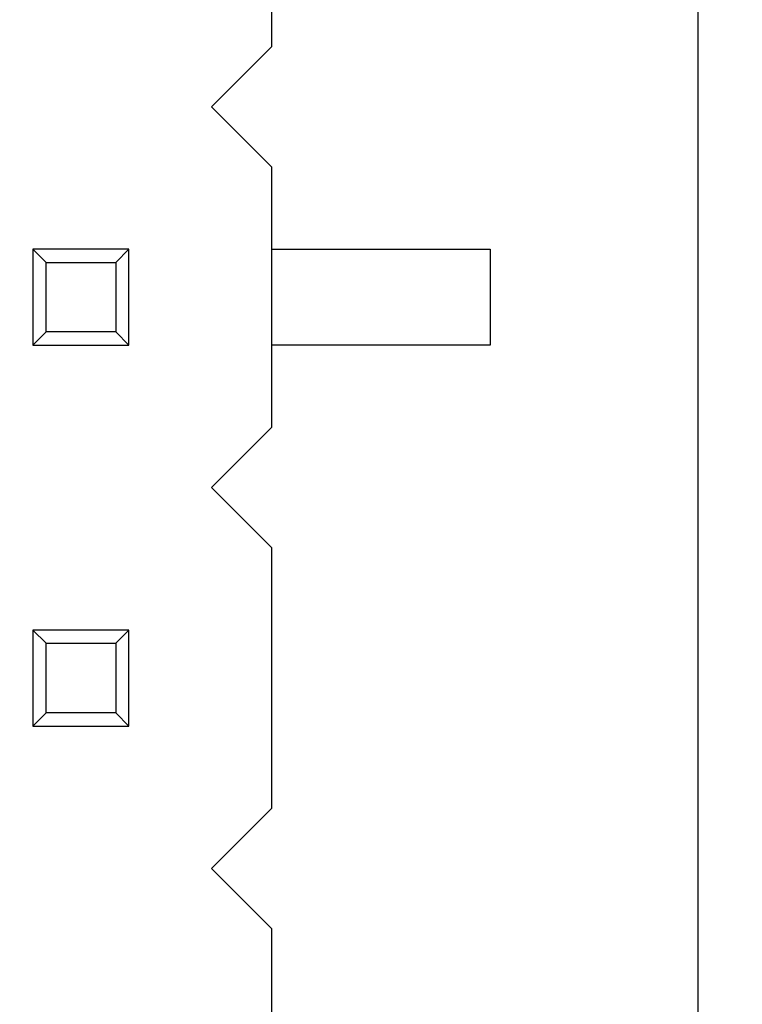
# Model space of a CAD drawing. Header units: inches. Extents: x 26 to 171, y -51 to 59.
# Tile 48 of 50: x 154.94 to 159.76, y 11.56 to 18.13. Entities that reach past the tile are written whole.
import ezdxf

# ---------------------------------------------------------------- set-up
doc = ezdxf.new("R2010")
doc.units = ezdxf.units.IN
doc.header["$LTSCALE"] = 1.21
doc.header["$MEASUREMENT"] = 0
doc.header["$PDMODE"] = 3
doc.header["$PDSIZE"] = 0.3125
doc.layers.get('0').update_dxf_attribs({"linetype": 'CONTINUOUS'})
doc.layers.get('Defpoints').update_dxf_attribs({"linetype": 'CONTINUOUS'})
doc.layers.add('DIM', color=3, linetype='CONTINUOUS')
doc.styles.get("Standard").update_dxf_attribs({"font": 'txt', "width": 0.8})
doc.dimstyles.get("Standard").update_dxf_attribs({"dimtxt": 0.15625, "dimasz": 0.1875, "dimexe": 0.125, "dimexo": 0.0625, "dimgap": 0.09, "dimtad": 0, "dimtih": 1, "dimtoh": 1, "dimzin": 4, "dimdsep": 46, "dimtxsty": 'Standard', "dimblk": '_FILLED', "dimblk1": '_FILLED', "dimblk2": '_FILLED', "dimcen": 0.09, "dimazin": 1, "dimtp": 0.01, "dimtm": 0.01, "dimtfac": 1, "dimtofl": 0, "dimtmove": 0, "dimatfit": 3, "dimldrblk": '_FILLED', "dimfxl": 1, "dimtolj": 1, "dimtzin": 4, "dimarcsym": 0})

# ---------------------------------------------------------------- blocks, each defined once
blk = doc.blocks.new('_FILLED')
at = {"color": 0, "linetype": 'ByBlock'}
blk.add_solid([(0, 0), (-1, 0.1667), (-1, -0.1667)], dxfattribs=at)
blk = doc.blocks.new('*D23')
at = {"layer": 'Defpoints', "color": 0}
for p in [(151.7108, 21.309), (151.7108, -9.191), (163.885, -9.191)]:
    blk.add_point(p, dxfattribs=at)
at = {"layer": 'DIM', "color": 0, "lineweight": -2}
for p, q in [((151.7733, 21.309), (164.01, 21.309)), ((163.885, 19.809), (163.885, 8.349)), ((163.885, -7.691), (163.885, 3.769)), ((151.7733, -9.191), (164.01, -9.191))]:
    blk.add_line(p, q, dxfattribs=at)
at = {"layer": 'DIM', "color": 0, "lineweight": -2, "xscale": 1.5, "yscale": 1.5, "zscale": 1.5}
for p, rotation in [((163.885, 21.309), 90), ((163.885, -9.191), 270)]:
    blk.add_blockref('_FILLED', p, dxfattribs=dict(at, rotation=rotation))
at = {"layer": 'DIM', "color": 0, "insert": (163.885, 6.059), "char_height": 1.5, "attachment_point": 5, "rotation": 90}
blk.add_mtext('\\A1;30.50', dxfattribs=at)
blk = doc.blocks.new('*D26')
at = {"layer": 'Defpoints', "color": 0}
for p in [(163.885, 27.7591), (169.8178, 27.7591), (157.9263, -23.241)]:
    blk.add_point(p, dxfattribs=at)
at = {"layer": 'DIM', "color": 0, "lineweight": -2}
for p, q in [((163.9475, 27.7591), (169.9428, 27.7591)), ((169.8178, 26.2591), (169.8178, 4.349)), ((169.8178, -21.741), (169.8178, 0.169)), ((157.9888, -23.241), (169.9428, -23.241))]:
    blk.add_line(p, q, dxfattribs=at)
at = {"layer": 'DIM', "color": 0, "lineweight": -2, "xscale": 1.5, "yscale": 1.5, "zscale": 1.5}
for p, rotation in [((169.8178, 27.7591), 90), ((169.8178, -23.241), 270)]:
    blk.add_blockref('_FILLED', p, dxfattribs=dict(at, rotation=rotation))
at = {"layer": 'DIM', "color": 0, "insert": (169.8178, 2.259), "char_height": 1.5, "attachment_point": 5, "rotation": 90}
blk.add_mtext('\\A1;51.00', dxfattribs=at)

msp = doc.modelspace()

# ---------------------------------------------------------------- linework, layer by layer
at = {"color": 7, "linetype": 'Continuous'}
msp.add_line((159.4608, -15.691), (159.4694, 26.7591), dxfattribs=at)
at = {"color": 6, "linetype": 'Continuous'}
for p, q in [((156.6208, 19.689), (156.6208, 17.949)), ((156.6208, 17.949), (156.2208, 17.549)), ((156.2208, 17.549), (156.6208, 17.149)), ((156.6208, 17.149), (156.6208, 15.409)), ((155.0308, 16.599), (155.0308, 15.959)), ((155.6708, 16.599), (155.0308, 16.599)), ((155.0308, 16.599), (155.1189, 16.5109)), ((155.6708, 16.599), (155.5826, 16.5109)), ((155.6708, 15.959), (155.6708, 16.599)), ((156.6208, 16.599), (158.0808, 16.599)), ((158.0808, 16.599), (158.0808, 15.959)), ((155.1189, 16.0472), (155.1189, 16.5109)), ((155.1189, 16.5109), (155.5826, 16.5109)), ((155.5826, 16.5109), (155.5826, 16.0472)), ((155.1189, 16.0472), (155.0308, 15.959)), ((155.5826, 16.0472), (155.1189, 16.0472)), ((155.5826, 16.0472), (155.6708, 15.959)), ((155.0308, 15.959), (155.6708, 15.959)), ((158.0808, 15.959), (156.6208, 15.959)), ((156.6208, 15.409), (156.2208, 15.009)), ((156.2208, 15.009), (156.6208, 14.609)), ((156.6208, 14.609), (156.6208, 12.869)), ((155.0308, 14.059), (155.0308, 13.419)), ((155.6708, 14.059), (155.0308, 14.059)), ((155.0308, 14.059), (155.1189, 13.9709)), ((155.6708, 14.059), (155.5826, 13.9709)), ((155.6708, 13.419), (155.6708, 14.059)), ((155.1189, 13.5072), (155.1189, 13.9709)), ((155.1189, 13.9709), (155.5826, 13.9709)), ((155.5826, 13.9709), (155.5826, 13.5072)), ((155.1189, 13.5072), (155.0308, 13.419)), ((155.5826, 13.5072), (155.1189, 13.5072)), ((155.5826, 13.5072), (155.6708, 13.419)), ((155.0308, 13.419), (155.6708, 13.419)), ((156.6208, 12.869), (156.2208, 12.469)), ((156.2208, 12.469), (156.6208, 12.069)), ((156.6208, 12.069), (156.6208, 10.329))]:
    msp.add_line(p, q, dxfattribs=at)

# ---------------------------------------------------------------- dimensions: what is measured, and where the dimension line sits
at = {"layer": 'DIM'}
for base, p1, p2, picture, middle in [((169.8178, 27.7591), (157.9263, -23.241), (163.885, 27.7591), '*D26', (169.8178, 2.259)), ((163.885, -9.191), (151.7108, 21.309), (151.7108, -9.191), '*D23', (163.885, 6.059))]:
    dim = msp.add_linear_dim(base=base, p1=p1, p2=p2, angle=90, dimstyle='Standard', override={"dimtxt": 1.5, "dimasz": 1.5, "dimtih": 0, "dimtoh": 0, "dimzin": 0, "dimcen": 0.198, "dimadec": 0, "dimazin": 0, "dimtp": 0, "dimtm": 0, "dimtdec": 4, "dimtzin": 0}, dxfattribs=at)
    dim.commit()
    dim.dimension.update_dxf_attribs({"geometry": picture, "text_midpoint": middle})

doc.saveas('drawing.dxf')
